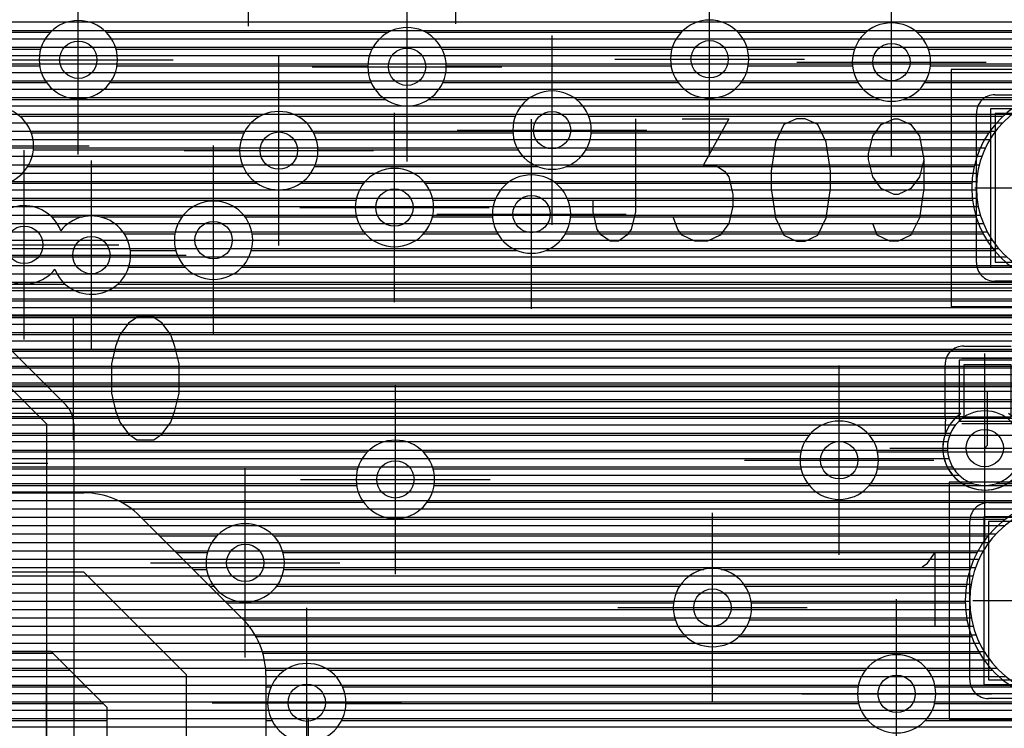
# Model space of a CAD drawing. Extents: x 25 to 291, y 23 to 136.
# Tile 83 of 147: x 46 to 57, y 83 to 91. Entities that reach past the tile are written whole.
import ezdxf

# ---------------------------------------------------------------- set-up
doc = ezdxf.new("R2010")
doc.units = 0
doc.layers.get('0').update_dxf_attribs({"linetype": 'CONTINUOUS'})
for name, color, linetype in [('copper_layer_2', 1, 'CONTINUOUS'), ('copper_layer_3', 3, 'CONTINUOUS'), ('copper_layer_bottom', 4, 'CONTINUOUS'), ('copper_layer_top', 5, 'CONTINUOUS'), ('drill_drawing', 6, 'CONTINUOUS'), ('paste_mask_top', 2, 'CONTINUOUS'), ('silkscreen_top', 1, 'CONTINUOUS'), ('solder_mask_bottom', 1, 'CONTINUOUS'), ('solder_mask_top', 1, 'CONTINUOUS')]:
    doc.layers.add(name, color=color, linetype=linetype)

# ---------------------------------------------------------------- blocks, each defined once
blk = doc.blocks.new('D20')
blk.add_circle((0, 0), 0.2)
blk = doc.blocks.new('D457')
blk.add_lwpolyline([(0.79756, 0.79756), (-0.79756, 0.79756), (-0.79756, -0.79756), (0.79756, -0.79756)], close=True)
blk = doc.blocks.new('D460')
blk.add_lwpolyline([(0.84836, 0.84836), (-0.84836, 0.84836), (-0.84836, -0.84836), (0.84836, -0.84836)], close=True)
blk = doc.blocks.new('D466')
blk.add_lwpolyline([(0.254, 0.2794), (-0.254, 0.2794), (-0.254, -0.2794), (0.254, -0.2794)], close=True)
blk = doc.blocks.new('D649')
blk.add_lwpolyline([(0.89916, 0.89916), (-0.89916, 0.89916), (-0.89916, -0.89916), (0.89916, -0.89916)], close=True)
blk = doc.blocks.new('D555')
blk.add_lwpolyline([(0.3048, 0.32766), (-0.3048, 0.32766), (-0.3048, -0.32766), (0.3048, -0.32766)], close=True)

msp = doc.modelspace()

# ---------------------------------------------------------------- linework, layer by layer
at = {"layer": 'copper_layer_2', "color": 1}
for points in [[(44.77267, 90.679959), (65.706375, 90.679959)], [(44.632715, 90.499873), (65.788164, 90.499873)], [(44.723647, 90.589789), (65.733553, 90.589789)], [(43.810262, 90.409957), (65.890018, 90.409957)], [(41.262129, 90.319787), (78.092202, 90.319787)], [(41.388621, 90.22987), (78.198374, 90.22987)], [(41.486157, 90.139954), (86.050292, 90.139954)], [(41.563881, 90.049784), (86.050292, 90.049784)], [(41.626873, 89.959868), (86.050292, 89.959868)], [(41.677927, 89.869952), (57.385573, 89.869952)], [(41.718821, 89.779782), (57.154432, 89.779782)], [(41.750826, 89.689865), (57.01651, 89.689865)], [(41.774194, 89.599949), (56.915672, 89.599949)], [(41.790196, 89.509779), (56.83744, 89.509779)], [(41.798578, 89.419863), (56.775718, 89.419863)], [(41.799594, 89.329947), (56.727203, 89.329947)], [(41.793752, 89.239776), (56.689611, 89.239776)], [(41.78029, 89.14986), (56.661671, 89.14986)], [(41.759208, 89.059944), (56.642875, 89.059944)], [(41.730251, 88.969774), (56.632461, 88.969774)], [(41.692405, 88.879858), (56.630429, 88.879858)], [(41.585979, 88.699771), (56.650495, 88.699771)], [(41.644907, 88.789942), (56.636271, 88.789942)], [(41.513335, 88.609855), (56.673101, 88.609855)], [(41.423165, 88.519939), (56.705359, 88.519939)], [(41.307595, 88.429769), (56.747523, 88.429769)], [(41.148844, 88.339853), (56.80188, 88.339853)], [(40.856236, 88.249936), (56.87046, 88.249936)], [(25.750064, 88.159766), (56.957836, 88.159766)], [(25.750064, 88.06985), (57.072898, 88.06985)], [(25.750064, 87.979934), (57.239014, 87.979934)], [(41.023622, 87.889764), (70.377191, 87.889764)], [(41.228092, 87.799848), (70.378207, 87.799848)], [(41.363729, 87.709931), (70.400559, 87.709931)], [(41.466345, 87.619761), (70.448057, 87.619761)], [(41.548133, 87.529845), (70.535687, 87.529845)], [(41.613919, 87.439929), (79.460757, 87.439929)], [(41.667513, 87.349759), (79.334265, 87.349759)], [(41.710693, 87.259843), (79.270257, 87.259843)], [(41.744475, 87.169926), (79.236474, 87.169926)], [(41.769622, 87.079756), (79.225298, 87.079756)], [(41.787148, 86.98984), (79.234442, 86.98984)], [(41.797308, 86.899924), (79.265685, 86.899924)], [(41.800102, 86.809754), (79.325883, 86.809754)], [(41.79553, 86.719837), (79.441453, 86.719837)], [(41.783846, 86.629921), (80.890272, 86.629921)], [(41.764542, 86.539751), (80.77521, 86.539751)], [(41.737363, 86.449835), (56.508763, 86.449835)], [(41.656337, 86.269749), (56.353315, 86.269749)], [(41.701549, 86.359919), (56.407671, 86.359919)], [(41.599949, 86.179832), (56.326137, 86.179832)], [(41.530861, 86.089916), (56.320549, 86.089916)], [(41.445009, 85.999746), (56.335535, 85.999746)], [(41.336043, 85.90983), (56.373889, 85.90983)], [(41.189738, 85.819914), (56.445009, 85.819914)], [(25.750064, 85.639827), (73.270765, 85.639827)], [(40.952248, 85.729743), (56.596139, 85.729743)], [(56.844044, 85.729743), (73.236728, 85.729743)], [(25.750064, 85.549911), (73.335027, 85.549911)], [(25.750064, 85.459741), (57.245618, 85.459741)], [(25.750064, 85.369825), (57.060452, 85.369825)], [(25.750064, 85.279909), (56.935484, 85.279909)], [(25.750064, 85.189738), (56.840742, 85.189738)], [(25.750064, 85.099822), (56.766066, 85.099822)], [(25.750064, 85.009906), (56.706375, 85.009906)], [(25.750064, 84.919736), (56.658877, 84.919736)], [(25.750064, 84.82982), (56.621793, 84.82982)], [(25.750064, 84.739903), (56.594107, 84.739903)], [(25.750064, 84.649733), (56.574803, 84.649733)], [(25.750064, 84.559817), (56.563627, 84.559817)], [(25.750064, 84.469901), (56.560071, 84.469901)], [(25.750064, 84.379731), (56.564389, 84.379731)], [(25.750064, 84.289815), (56.576581, 84.289815)], [(25.750064, 84.199898), (56.596901, 84.199898)], [(25.750064, 84.109728), (56.625603, 84.109728)], [(25.750064, 84.019812), (56.663957, 84.019812)], [(25.750064, 83.929896), (56.712725, 83.929896)], [(25.750064, 83.839726), (56.774194, 83.839726)], [(25.750064, 83.749809), (56.850902, 83.749809)], [(25.750064, 83.659893), (56.948438, 83.659893)], [(25.750064, 83.569723), (57.078232, 83.569723)], [(25.750064, 83.479807), (57.275591, 83.479807)], [(25.750064, 83.389891), (80.502159, 83.389891)], [(25.750064, 83.299721), (80.503429, 83.299721)], [(25.750064, 83.209804), (80.525527, 83.209804)], [(25.750064, 83.119888), (80.573025, 83.119888)]]:
    msp.add_lwpolyline(points, dxfattribs=at)
for points in [[(58.630175, 88.900178), (58.630175, 88.900178), (58.630175, 88.900178, 1), (56.630175, 88.900178), (56.630175, 88.900178), (56.630175, 88.900178, 1), (58.630175, 88.900178), (58.630175, 88.900178)], [(58.630175, 88.900178), (58.630175, 88.900178), (58.630175, 88.900178, 1), (56.630175, 88.900178), (56.630175, 88.900178), (56.630175, 88.900178, 1), (58.630175, 88.900178), (58.630175, 88.900178)], [(57.120142, 86.110236), (57.120142, 86.110236), (57.120142, 86.110236, 1), (56.320041, 86.110236), (56.320041, 86.110236), (56.320041, 86.110236, 1), (57.120142, 86.110236), (57.120142, 86.110236)], [(57.120142, 86.110236), (57.120142, 86.110236), (57.120142, 86.110236, 1), (56.320041, 86.110236), (56.320041, 86.110236), (56.320041, 86.110236, 1), (57.120142, 86.110236), (57.120142, 86.110236)], [(58.660147, 84.475235), (58.660147, 84.475235), (58.660147, 84.475235, 1), (56.560071, 84.475235), (56.560071, 84.475235), (56.560071, 84.475235, 1), (58.660147, 84.475235), (58.660147, 84.475235)], [(58.660147, 84.475235), (58.660147, 84.475235), (58.660147, 84.475235, 1), (56.560071, 84.475235), (56.560071, 84.475235), (56.560071, 84.475235, 1), (58.660147, 84.475235), (58.660147, 84.475235)]]:
    msp.add_lwpolyline(points, format="xyb", dxfattribs=at)
at = {"layer": 'copper_layer_3', "color": 3}
for points in [[(32.08001, 40.290069), (33.290069, 40.290069), (34.510033, 40.290069), (39.940056, 40.290069), (40.970028, 41.320041), (46.700025, 41.320041), (48.16002, 42.780036), (48.16002, 83.680213), (47.060198, 84.78029), (38.93015, 84.78029), (33.910084, 89.800102), (33.910084, 101.400305), (37.299975, 104.790196), (43.130048, 104.790196), (44.16002, 105.820168), (44.16002, 112.650241), (46.189992, 114.680213), (46.189992, 116.700279)], [(34.75997, 93.190246), (34.75997, 90.152146), (39.282195, 85.630175), (47.060198, 85.630175)], [(44.770638, 90.569723), (46.700787, 90.569723)], [(47.299467, 90.569723), (50.325629, 90.569723)], [(50.724409, 90.569723), (53.466091, 90.569723)], [(54.074168, 90.569723), (55.447803, 90.569723)], [(55.992634, 90.569723), (63.558293, 90.569723)], [(44.514097, 90.389891), (46.596139, 90.389891)], [(47.404115, 90.389891), (50.150368, 90.389891)], [(50.899924, 90.389891), (53.364745, 90.389891)], [(54.175514, 90.389891), (55.324105, 90.389891)], [(56.116332, 90.389891), (59.003048, 90.389891)], [(43.368047, 90.209804), (46.585217, 90.209804)], [(47.415037, 90.209804), (50.105156, 90.209804)], [(50.944882, 90.209804), (53.356109, 90.209804)], [(54.18415, 90.209804), (55.302007, 90.209804)], [(56.138176, 90.209804), (58.86157, 90.209804)], [(43.307595, 90.029972), (46.659131, 90.029972)], [(47.341123, 90.029972), (50.141224, 90.029972)], [(50.909068, 90.029972), (53.432817, 90.029972)], [(54.107442, 90.029972), (55.362459, 90.029972)], [(56.077724, 90.029972), (58.830582, 90.029972)], [(43.077216, 89.849886), (50.293371, 89.849886)], [(50.756668, 89.849886), (51.819914, 89.849886)], [(52.340361, 89.849886), (55.593091, 89.849886)], [(55.847092, 89.849886), (57.182118, 89.849886)], [(46.372619, 89.669799), (48.950724, 89.669799)], [(49.349505, 89.669799), (51.687579, 89.669799)], [(52.472441, 89.669799), (56.915926, 89.669799)], [(46.496317, 89.489967), (48.775464, 89.489967)], [(49.524765, 89.489967), (51.661163, 89.489967)], [(52.499111, 89.489967), (56.76124, 89.489967)], [(46.518161, 89.309881), (48.730251, 89.309881)], [(49.569977, 89.309881), (51.716535, 89.309881)], [(52.443739, 89.309881), (56.663449, 89.309881)], [(46.457709, 89.129794), (48.766066, 89.129794)], [(49.533909, 89.129794), (51.92507, 89.129794)], [(52.235204, 89.129794), (56.605537, 89.129794)], [(46.227076, 88.949962), (48.918466, 88.949962)], [(49.381763, 88.949962), (50.059944, 88.949962)], [(50.720345, 88.949962), (51.599949, 88.949962)], [(52.120396, 88.949962), (56.581407, 88.949962)], [(44.524511, 88.769876), (49.977648, 88.769876)], [(50.802388, 88.769876), (51.467615, 88.769876)], [(52.252477, 88.769876), (56.588265, 88.769876)], [(46.714503, 88.589789), (47.047498, 88.589789)], [(47.232664, 88.589789), (48.112268, 88.589789)], [(48.78791, 88.589789), (49.98222, 88.589789)], [(50.79807, 88.589789), (51.441199, 88.589789)], [(52.278893, 88.589789), (56.627127, 88.589789)], [(47.491745, 88.409957), (48.035814, 88.409957)], [(48.864364, 88.409957), (50.077216, 88.409957)], [(50.702819, 88.409957), (51.496571, 88.409957)], [(52.223774, 88.409957), (56.701549, 88.409957)], [(47.557277, 88.22987), (48.044958, 88.22987)], [(48.855474, 88.22987), (51.705105, 88.22987)], [(52.01524, 88.22987), (56.821946, 88.22987)], [(47.539243, 88.049784), (48.146558, 88.049784)], [(48.75362, 88.049784), (57.014224, 88.049784)], [(42.874016, 87.869952), (46.856998, 87.869952)], [(47.423165, 87.869952), (57.427737, 87.869952)], [(41.465329, 87.689865), (70.354585, 87.689865)], [(41.626365, 87.509779), (64.906274, 87.509779)], [(41.733807, 87.329947), (64.790704, 87.329947)], [(41.802896, 87.14986), (62.907798, 87.14986)], [(41.840488, 86.969774), (62.7841, 86.969774)], [(41.849632, 86.789942), (62.762002, 86.789942)], [(41.83109, 86.609855), (62.822454, 86.609855)], [(41.783338, 86.429769), (57.996444, 86.429769)], [(41.702311, 86.249936), (54.838202, 86.249936)], [(55.482093, 86.249936), (57.88062, 86.249936)], [(41.579375, 86.06985), (50.100838, 86.06985)], [(50.699517, 86.06985), (54.749809, 86.06985)], [(55.570485, 86.06985), (57.863094, 86.06985)], [(41.392685, 85.889764), (49.995936, 85.889764)], [(50.804166, 85.889764), (54.749809, 85.889764)], [(55.570231, 85.889764), (57.92888, 85.889764)], [(41.059436, 85.709931), (49.985268, 85.709931)], [(50.815088, 85.709931), (54.83871, 85.709931)], [(55.481585, 85.709931), (58.1905, 85.709931)], [(47.460757, 85.529845), (50.059182, 85.529845)], [(50.740919, 85.529845), (57.297435, 85.529845)], [(47.661163, 85.381255), (48.76124, 84.281179)], [(47.692405, 85.349759), (56.943104, 85.349759)], [(47.872492, 85.169926), (48.485903, 85.169926)], [(49.094234, 85.169926), (56.757176, 85.169926)], [(48.052578, 84.98984), (48.384557, 84.98984)], [(49.19558, 84.98984), (56.638049, 84.98984)], [(48.23241, 84.809754), (48.375921, 84.809754)], [(49.204216, 84.809754), (53.707391, 84.809754)], [(53.892812, 84.809754), (56.562357, 84.809754)], [(48.412497, 84.629921), (48.452883, 84.629921)], [(49.127254, 84.629921), (53.448565, 84.629921)], [(54.151638, 84.629921), (56.520955, 84.629921)], [(48.592583, 84.449835), (53.383033, 84.449835)], [(54.21717, 84.449835), (56.510287, 84.449835)], [(48.772416, 84.269749), (53.400813, 84.269749)], [(54.19939, 84.269749), (56.529337, 84.269749)], [(48.90475, 84.089916), (53.517145, 84.089916)], [(54.083058, 84.089916), (56.579883, 84.089916)], [(47.310135, 81.269749), (47.310135, 83.328169), (46.707899, 83.93015), (45.799086, 83.93015)], [(45.836932, 83.90983), (46.728219, 83.90983)], [(48.97841, 83.90983), (56.666497, 83.90983)], [(45.999746, 83.729743), (46.908306, 83.729743)], [(49.008636, 83.729743), (49.217424, 83.729743)], [(49.01016, 83.680213), (49.01016, 76.85395)], [(49.682753, 83.729743), (55.441199, 83.729743)], [(56.10922, 83.729743), (56.801118, 83.729743)], [(46.040132, 83.549911), (47.088392, 83.549911)], [(49.01016, 83.549911), (49.065786, 83.549911)], [(49.834392, 83.549911), (55.361697, 83.549911)], [(56.188468, 83.549911), (57.01524, 83.549911)], [(45.999492, 83.369825), (47.268225, 83.369825)], [(49.01016, 83.369825), (49.030226, 83.369825)], [(49.869952, 83.369825), (55.368555, 83.369825)], [(56.18161, 83.369825), (65.179832, 83.369825)], [(45.835916, 83.189738), (47.310135, 83.189738)], [(49.01016, 83.189738), (49.075692, 83.189738)], [(49.824486, 83.189738), (55.466853, 83.189738)], [(56.083312, 83.189738), (65.268733, 83.189738)]]:
    msp.add_lwpolyline(points, dxfattribs=at)
for points in [[(54.189992, 90.280163), (54.189992, 90.280163), (54.189992, 90.280163, 1), (53.350267, 90.280163), (53.350267, 90.280163), (53.350267, 90.280163, 1), (54.189992, 90.280163), (54.189992, 90.280163)], [(54.189992, 90.280163), (54.189992, 90.280163), (54.189992, 90.280163, 1), (53.350267, 90.280163), (53.350267, 90.280163), (53.350267, 90.280163, 1), (54.189992, 90.280163), (54.189992, 90.280163)], [(47.420117, 90.275083), (47.420117, 90.275083), (47.420117, 90.275083, 1), (46.579883, 90.275083), (46.579883, 90.275083), (46.579883, 90.275083, 1), (47.420117, 90.275083), (47.420117, 90.275083)], [(47.420117, 90.275083), (47.420117, 90.275083), (47.420117, 90.275083, 1), (46.579883, 90.275083), (46.579883, 90.275083), (46.579883, 90.275083, 1), (47.420117, 90.275083), (47.420117, 90.275083)], [(50.945136, 90.200152), (50.945136, 90.200152), (50.945136, 90.200152, 1), (50.104902, 90.200152), (50.104902, 90.200152), (50.104902, 90.200152, 1), (50.945136, 90.200152), (50.945136, 90.200152)], [(50.945136, 90.200152), (50.945136, 90.200152), (50.945136, 90.200152, 1), (50.104902, 90.200152), (50.104902, 90.200152), (50.104902, 90.200152, 1), (50.945136, 90.200152), (50.945136, 90.200152)], [(56.140208, 90.250191), (56.140208, 90.250191), (56.140208, 90.250191, 1), (55.299975, 90.250191), (55.299975, 90.250191), (55.299975, 90.250191, 1), (56.140208, 90.250191), (56.140208, 90.250191)], [(56.140208, 90.250191), (56.140208, 90.250191), (56.140208, 90.250191, 1), (55.299975, 90.250191), (55.299975, 90.250191), (55.299975, 90.250191, 1), (56.140208, 90.250191), (56.140208, 90.250191)], [(52.500127, 89.520193), (52.500127, 89.520193), (52.500127, 89.520193, 1), (51.659893, 89.520193), (51.659893, 89.520193), (51.659893, 89.520193, 1), (52.500127, 89.520193), (52.500127, 89.520193)], [(52.500127, 89.520193), (52.500127, 89.520193), (52.500127, 89.520193, 1), (51.659893, 89.520193), (51.659893, 89.520193), (51.659893, 89.520193, 1), (52.500127, 89.520193), (52.500127, 89.520193)], [(58.680213, 88.900178), (58.680213, 88.900178), (58.680213, 88.900178, 1), (56.580137, 88.900178), (56.580137, 88.900178), (56.580137, 88.900178, 1), (58.680213, 88.900178), (58.680213, 88.900178)], [(58.680213, 88.900178), (58.680213, 88.900178), (58.680213, 88.900178, 1), (56.580137, 88.900178), (56.580137, 88.900178), (56.580137, 88.900178, 1), (58.680213, 88.900178), (58.680213, 88.900178)], [(46.520193, 89.350267), (46.520193, 89.350267), (46.520193, 89.350267, 1), (45.679959, 89.350267), (45.679959, 89.350267), (45.679959, 89.350267, 1), (46.520193, 89.350267), (46.520193, 89.350267)], [(46.520193, 89.350267), (46.520193, 89.350267), (46.520193, 89.350267, 1), (45.679959, 89.350267), (45.679959, 89.350267), (45.679959, 89.350267, 1), (46.520193, 89.350267), (46.520193, 89.350267)], [(49.570231, 89.300229), (49.570231, 89.300229), (49.570231, 89.300229, 1), (48.729997, 89.300229), (48.729997, 89.300229), (48.729997, 89.300229, 1), (49.570231, 89.300229), (49.570231, 89.300229)], [(49.570231, 89.300229), (49.570231, 89.300229), (49.570231, 89.300229, 1), (48.729997, 89.300229), (48.729997, 89.300229), (48.729997, 89.300229, 1), (49.570231, 89.300229), (49.570231, 89.300229)], [(50.810008, 88.690119), (50.810008, 88.690119), (50.810008, 88.690119, 1), (49.970282, 88.690119), (49.970282, 88.690119), (49.970282, 88.690119, 1), (50.810008, 88.690119), (50.810008, 88.690119)], [(50.810008, 88.690119), (50.810008, 88.690119), (50.810008, 88.690119, 1), (49.970282, 88.690119), (49.970282, 88.690119), (49.970282, 88.690119, 1), (50.810008, 88.690119), (50.810008, 88.690119)], [(52.280163, 88.620269), (52.280163, 88.620269), (52.280163, 88.620269, 1), (51.439929, 88.620269), (51.439929, 88.620269), (51.439929, 88.620269, 1), (52.280163, 88.620269), (52.280163, 88.620269)], [(52.280163, 88.620269), (52.280163, 88.620269), (52.280163, 88.620269, 1), (51.439929, 88.620269), (51.439929, 88.620269), (51.439929, 88.620269, 1), (52.280163, 88.620269), (52.280163, 88.620269)], [(46.811786, 88.441961), (46.811786, 88.441961, 3.749709), (46.748539, 88.028448), (46.748539, 88.028448)], [(48.870206, 88.340107), (48.870206, 88.340107), (48.870206, 88.340107, 1), (48.029972, 88.340107), (48.029972, 88.340107), (48.029972, 88.340107, 1), (48.870206, 88.340107), (48.870206, 88.340107)], [(48.870206, 88.340107), (48.870206, 88.340107), (48.870206, 88.340107, 1), (48.029972, 88.340107), (48.029972, 88.340107), (48.029972, 88.340107, 1), (48.870206, 88.340107), (48.870206, 88.340107)], [(46.748539, 88.028448), (46.748539, 88.028448), (46.748539, 88.028448, 3.749453), (46.811786, 88.441961), (46.811786, 88.441961)], [(55.580137, 85.980188), (55.580137, 85.980188), (55.580137, 85.980188, 1), (54.739903, 85.980188), (54.739903, 85.980188), (54.739903, 85.980188, 1), (55.580137, 85.980188), (55.580137, 85.980188)], [(55.580137, 85.980188), (55.580137, 85.980188), (55.580137, 85.980188, 1), (54.739903, 85.980188), (54.739903, 85.980188), (54.739903, 85.980188, 1), (55.580137, 85.980188), (55.580137, 85.980188)], [(50.820168, 85.77521), (50.820168, 85.77521), (50.820168, 85.77521, 1), (49.979934, 85.77521), (49.979934, 85.77521), (49.979934, 85.77521, 1), (50.820168, 85.77521), (50.820168, 85.77521)], [(50.820168, 85.77521), (50.820168, 85.77521), (50.820168, 85.77521, 1), (49.979934, 85.77521), (49.979934, 85.77521), (49.979934, 85.77521, 1), (50.820168, 85.77521), (50.820168, 85.77521)], [(47.661163, 85.381255), (47.661163, 85.381255), (47.661163, 85.381255, 0.198924), (47.060198, 85.630175), (47.060198, 85.630175)], [(58.710185, 84.475235), (58.710185, 84.475235), (58.710185, 84.475235, 1), (56.510033, 84.475235), (56.510033, 84.475235), (56.510033, 84.475235, 1), (58.710185, 84.475235), (58.710185, 84.475235)], [(58.710185, 84.475235), (58.710185, 84.475235), (58.710185, 84.475235, 1), (56.510033, 84.475235), (56.510033, 84.475235), (56.510033, 84.475235, 1), (58.710185, 84.475235), (58.710185, 84.475235)], [(49.210058, 84.880112), (49.210058, 84.880112), (49.210058, 84.880112, 1), (48.370333, 84.880112), (48.370333, 84.880112), (48.370333, 84.880112, 1), (49.210058, 84.880112), (49.210058, 84.880112)], [(49.210058, 84.880112), (49.210058, 84.880112), (49.210058, 84.880112, 1), (48.370333, 84.880112), (48.370333, 84.880112), (48.370333, 84.880112, 1), (49.210058, 84.880112), (49.210058, 84.880112)], [(54.220218, 84.400051), (54.220218, 84.400051), (54.220218, 84.400051, 1), (53.379985, 84.400051), (53.379985, 84.400051), (53.379985, 84.400051, 1), (54.220218, 84.400051), (54.220218, 84.400051)], [(54.220218, 84.400051), (54.220218, 84.400051), (54.220218, 84.400051, 1), (53.379985, 84.400051), (53.379985, 84.400051), (53.379985, 84.400051, 1), (54.220218, 84.400051), (54.220218, 84.400051)], [(49.01016, 83.680213), (49.01016, 83.680213), (49.01016, 83.680213, 0.19896), (48.76124, 84.281179), (48.76124, 84.281179)], [(56.195072, 83.475235), (56.195072, 83.475235), (56.195072, 83.475235, 1), (55.355347, 83.475235), (55.355347, 83.475235), (55.355347, 83.475235, 1), (56.195072, 83.475235), (56.195072, 83.475235)], [(56.195072, 83.475235), (56.195072, 83.475235), (56.195072, 83.475235, 1), (55.355347, 83.475235), (55.355347, 83.475235), (55.355347, 83.475235, 1), (56.195072, 83.475235), (56.195072, 83.475235)], [(49.870206, 83.380239), (49.870206, 83.380239), (49.870206, 83.380239, 1), (49.029972, 83.380239), (49.029972, 83.380239), (49.029972, 83.380239, 1), (49.870206, 83.380239), (49.870206, 83.380239)], [(49.870206, 83.380239), (49.870206, 83.380239), (49.870206, 83.380239, 1), (49.029972, 83.380239), (49.029972, 83.380239), (49.029972, 83.380239, 1), (49.870206, 83.380239), (49.870206, 83.380239)]]:
    msp.add_lwpolyline(points, format="xyb", dxfattribs=at)
at = {"layer": 'copper_layer_bottom', "color": 4}
for points in [[(46.22606, 90.679959), (65.655575, 90.679959)], [(31.729997, 89.580137), (37.740157, 83.570231), (41.610109, 83.570231), (45.580137, 87.540259), (61.790196, 87.540259), (62.900178, 88.650241), (68.800102, 88.650241), (68.975108, 88.825248), (72.375159, 88.825248), (72.675133, 88.525273), (74.050038, 88.525273), (76.100076, 90.575057), (78.400051, 90.575057)], [(46.046228, 90.499873), (65.726187, 90.499873)], [(46.136144, 90.589789), (65.679705, 90.589789)], [(45.956058, 90.409957), (65.80569, 90.409957)], [(45.866142, 90.319787), (65.968504, 90.319787)], [(45.776226, 90.22987), (66.160274, 90.22987)], [(45.686055, 90.139954), (66.323343, 90.139954)], [(45.596139, 90.049784), (71.490221, 90.049784)], [(45.416053, 89.869952), (56.724155, 89.869952)], [(45.506223, 89.959868), (71.580391, 89.959868)], [(56.830074, 89.900178), (58.430023, 89.900178)], [(45.326137, 89.779782), (56.646685, 89.779782)], [(45.23622, 89.689865), (56.630175, 89.689865)], [(56.630175, 88.100076), (56.630175, 89.700279)], [(45.14605, 89.599949), (56.630175, 89.599949)], [(45.056134, 89.509779), (56.630175, 89.509779)], [(31.320041, 89.400305), (37.510033, 83.210058), (41.810008, 83.210058), (45.755144, 87.155194), (61.93015, 87.155194), (63.050038, 88.275083), (69.375159, 88.275083), (69.475235, 88.375159)], [(44.876048, 89.329947), (56.630175, 89.329947)], [(44.966218, 89.419863), (56.630175, 89.419863)], [(44.786132, 89.239776), (56.630175, 89.239776)], [(30.91999, 89.210058), (37.280163, 82.85014), (41.980188, 82.85014), (45.900178, 86.77013), (62.08001, 86.77013), (63.210058, 87.900178), (69.800102, 87.900178), (70.225044, 88.325121)], [(44.696215, 89.14986), (56.630175, 89.14986)], [(44.606045, 89.059944), (56.630175, 89.059944)], [(44.494031, 88.969774), (56.630175, 88.969774)], [(41.692405, 88.879858), (56.630175, 88.879858)], [(45.580137, 87.830074), (61.670053, 87.830074), (62.694945, 88.85522)], [(41.585979, 88.699771), (56.630175, 88.699771)], [(41.644907, 88.789942), (56.630175, 88.789942)], [(41.513335, 88.609855), (56.630175, 88.609855)], [(41.423165, 88.519939), (56.630175, 88.519939)], [(41.307595, 88.429769), (56.630175, 88.429769)], [(41.148844, 88.339853), (56.630175, 88.339853)], [(40.856236, 88.249936), (56.630175, 88.249936)], [(33.560579, 88.159766), (56.630175, 88.159766)], [(33.650495, 88.06985), (56.632461, 88.06985)], [(33.740411, 87.979934), (56.670307, 87.979934)], [(41.023622, 87.889764), (61.729743, 87.889764)], [(58.430023, 87.900178), (56.830074, 87.900178)], [(56.464059, 86.480061), (46.02032, 86.480061), (42.185166, 82.645161)], [(45.98984, 86.449835), (56.424943, 86.449835)], [(45.810008, 86.269749), (56.299467, 86.269749)], [(45.899924, 86.359919), (56.345695, 86.359919)], [(45.719837, 86.179832), (56.275591, 86.179832)], [(45.629921, 86.089916), (56.270511, 86.089916)], [(45.540005, 85.999746), (56.283719, 85.999746)], [(45.449835, 85.90983), (56.317247, 85.90983)], [(45.359919, 85.819914), (56.376175, 85.819914)], [(45.179832, 85.639827), (58.098044, 85.639827)], [(45.270003, 85.729743), (56.479553, 85.729743)], [(45.089916, 85.549911), (58.008128, 85.549911)], [(56.760224, 85.525273), (57.983236, 85.525273)], [(45, 85.459741), (56.612141, 85.459741)], [(44.90983, 85.369825), (56.565151, 85.369825)], [(56.560071, 83.625095), (56.560071, 85.325121)], [(44.819914, 85.279909), (56.560071, 85.279909)], [(44.729997, 85.189738), (56.560071, 85.189738)], [(44.549911, 85.009906), (56.560071, 85.009906)], [(44.639827, 85.099822), (56.560071, 85.099822)], [(44.459995, 84.919736), (56.560071, 84.919736)], [(44.369825, 84.82982), (56.560071, 84.82982)], [(44.279909, 84.739903), (56.560071, 84.739903)], [(44.189992, 84.649733), (56.560071, 84.649733)], [(44.009906, 84.469901), (56.560071, 84.469901)], [(44.099822, 84.559817), (56.560071, 84.559817)], [(43.91999, 84.379731), (56.560071, 84.379731)], [(43.82982, 84.289815), (56.560071, 84.289815)], [(43.739903, 84.199898), (56.560071, 84.199898)], [(43.649987, 84.109728), (56.560071, 84.109728)], [(43.559817, 84.019812), (56.560071, 84.019812)], [(43.379985, 83.839726), (56.560071, 83.839726)], [(43.469901, 83.929896), (56.560071, 83.929896)], [(43.289815, 83.749809), (56.560071, 83.749809)], [(43.199898, 83.659893), (56.560071, 83.659893)], [(43.109982, 83.569723), (56.567945, 83.569723)], [(43.019812, 83.479807), (56.622809, 83.479807)], [(58.459995, 83.425197), (56.760224, 83.425197)], [(42.929896, 83.389891), (72.02413, 83.389891)], [(42.749809, 83.209804), (72.203962, 83.209804)], [(42.83998, 83.299721), (72.114046, 83.299721)], [(42.659893, 83.119888), (72.294133, 83.119888)]]:
    msp.add_lwpolyline(points, dxfattribs=at)
for points in [[(56.830074, 89.900178), (56.830074, 89.900178), (56.830074, 89.900178, 0.414214), (56.630175, 89.700279), (56.630175, 89.700279)], [(56.630175, 88.100076), (56.630175, 88.100076), (56.630175, 88.100076, 0.414214), (56.830074, 87.900178), (56.830074, 87.900178)], [(56.464059, 86.480061), (56.464059, 86.480061), (56.464059, 86.480061, 3.199678), (56.976378, 86.480061), (56.976378, 86.480061)], [(56.760224, 85.525273), (56.760224, 85.525273), (56.760224, 85.525273, 0.414214), (56.560071, 85.325121), (56.560071, 85.325121)], [(56.560071, 83.625095), (56.560071, 83.625095), (56.560071, 83.625095, 0.415111), (56.760224, 83.425197), (56.760224, 83.425197)]]:
    msp.add_lwpolyline(points, format="xyb", dxfattribs=at)
at = {"layer": 'copper_layer_top', "color": 5}
for points in [[(45.280163, 103.130302), (45.280163, 87.750064), (46.660147, 86.370079), (46.660147, 82.550165)], [(45.569977, 97.737363), (45.569977, 87.870206), (46.865126, 86.575311)], [(45.569977, 90.679959), (64.769622, 90.679959)], [(45.569977, 90.589789), (64.679705, 90.589789)], [(45.569977, 90.499873), (64.259843, 90.499873)], [(45.569977, 90.409957), (64.22225, 90.409957)], [(45.569977, 90.319787), (64.220218, 90.319787)], [(45.569977, 90.22987), (64.220218, 90.22987)], [(45.569977, 90.139954), (64.220218, 90.139954)], [(45.569977, 90.049784), (64.220218, 90.049784)], [(45.569977, 89.959868), (64.220218, 89.959868)], [(45.569977, 89.869952), (56.724155, 89.869952)], [(56.830074, 89.900178), (58.430023, 89.900178)], [(45.569977, 89.779782), (56.646685, 89.779782)], [(45.569977, 89.689865), (56.630175, 89.689865)], [(56.630175, 88.100076), (56.630175, 89.700279)], [(45.569977, 89.599949), (56.630175, 89.599949)], [(45.569977, 89.509779), (56.630175, 89.509779)], [(45.569977, 89.419863), (56.630175, 89.419863)], [(45.569977, 89.329947), (56.630175, 89.329947)], [(45.569977, 89.239776), (56.630175, 89.239776)], [(45.569977, 89.14986), (56.630175, 89.14986)], [(45.569977, 89.059944), (56.630175, 89.059944)], [(45.569977, 88.969774), (56.630175, 88.969774)], [(45.569977, 88.879858), (56.630175, 88.879858)], [(45.569977, 88.789942), (56.630175, 88.789942)], [(45.569977, 88.699771), (56.630175, 88.699771)], [(45.569977, 88.609855), (56.630175, 88.609855)], [(45.569977, 88.519939), (56.630175, 88.519939)], [(45.569977, 88.429769), (56.630175, 88.429769)], [(45.569977, 88.339853), (56.630175, 88.339853)], [(45.569977, 88.249936), (56.630175, 88.249936)], [(45.569977, 88.159766), (56.630175, 88.159766)], [(45.569977, 88.06985), (56.632461, 88.06985)], [(45.569977, 87.979934), (56.670307, 87.979934)], [(45.569977, 87.889764), (57.180086, 87.889764)], [(57.180086, 87.102108), (57.180086, 87.900178), (56.830074, 87.900178)], [(45.640589, 87.799848), (57.180086, 87.799848)], [(45.730505, 87.709931), (57.180086, 87.709931)], [(45.820676, 87.619761), (57.180086, 87.619761)], [(45.910592, 87.529845), (57.180086, 87.529845)], [(46.000508, 87.439929), (57.180086, 87.439929)], [(46.090678, 87.349759), (57.180086, 87.349759)], [(46.180594, 87.259843), (57.180086, 87.259843)], [(46.270511, 87.169926), (56.381509, 87.169926)], [(56.495047, 87.205232), (57.00508, 87.205232)], [(46.360681, 87.079756), (56.309627, 87.079756)], [(56.295149, 86.445263), (56.295149, 87.00508)], [(46.450597, 86.98984), (56.295149, 86.98984)], [(46.540513, 86.899924), (56.295149, 86.899924)], [(46.630429, 86.809754), (56.295149, 86.809754)], [(46.720599, 86.719837), (56.295149, 86.719837)], [(56.720091, 86.110236), (56.750064, 86.140208), (56.750064, 86.725171)], [(46.810516, 86.629921), (56.295149, 86.629921)], [(46.895352, 86.539751), (56.295149, 86.539751)], [(46.93904, 86.449835), (56.295149, 86.449835)], [(46.950216, 86.370079), (46.950216, 82.894336)], [(56.300229, 86.271781), (56.300229, 86.400813)], [(46.950216, 86.359919), (56.300229, 86.359919)], [(46.950216, 86.269749), (56.299467, 86.269749)], [(46.950216, 86.179832), (56.275591, 86.179832)], [(46.950216, 86.089916), (56.270511, 86.089916)], [(46.950216, 85.999746), (56.283719, 85.999746)], [(46.950216, 85.90983), (56.317247, 85.90983)], [(46.950216, 85.819914), (56.376175, 85.819914)], [(46.950216, 85.729743), (56.479553, 85.729743)], [(46.950216, 85.639827), (60.724917, 85.639827)], [(46.950216, 85.549911), (60.634747, 85.549911)], [(56.760224, 85.525273), (58.459995, 85.525273)], [(46.950216, 85.459741), (56.612141, 85.459741)], [(46.950216, 85.369825), (56.565151, 85.369825)], [(56.560071, 83.625095), (56.560071, 85.325121)], [(46.950216, 85.279909), (56.560071, 85.279909)], [(46.950216, 85.189738), (56.560071, 85.189738)], [(46.950216, 85.099822), (56.560071, 85.099822)], [(46.950216, 85.009906), (56.560071, 85.009906)], [(46.950216, 84.919736), (56.560071, 84.919736)], [(46.950216, 84.82982), (56.560071, 84.82982)], [(46.950216, 84.739903), (56.560071, 84.739903)], [(46.950216, 84.649733), (56.560071, 84.649733)], [(46.950216, 84.559817), (56.560071, 84.559817)], [(46.950216, 84.469901), (56.560071, 84.469901)], [(46.950216, 84.379731), (56.560071, 84.379731)], [(46.950216, 84.289815), (56.560071, 84.289815)], [(46.950216, 84.199898), (56.560071, 84.199898)], [(46.950216, 84.109728), (56.560071, 84.109728)], [(46.950216, 84.019812), (56.560071, 84.019812)], [(46.950216, 83.929896), (56.560071, 83.929896)], [(46.950216, 83.839726), (56.560071, 83.839726)], [(46.950216, 83.749809), (56.560071, 83.749809)], [(46.950216, 83.659893), (56.560071, 83.659893)], [(46.950216, 83.569723), (56.567945, 83.569723)], [(46.950216, 83.479807), (56.622809, 83.479807)], [(58.459995, 83.425197), (56.760224, 83.425197)], [(46.950216, 83.389891), (68.317501, 83.389891)], [(46.950216, 83.299721), (71.06477, 83.299721)], [(46.950216, 83.209804), (70.9746, 83.209804)], [(46.950216, 83.119888), (70.884684, 83.119888)]]:
    msp.add_lwpolyline(points, dxfattribs=at)
for points in [[(56.830074, 89.900178), (56.830074, 89.900178), (56.830074, 89.900178, 0.414214), (56.630175, 89.700279), (56.630175, 89.700279)], [(56.630175, 88.100076), (56.630175, 88.100076), (56.630175, 88.100076, 0.414214), (56.830074, 87.900178), (56.830074, 87.900178)], [(56.495047, 87.205232), (56.495047, 87.205232), (56.495047, 87.205232, 0.415111), (56.295149, 87.00508), (56.295149, 87.00508)], [(46.950216, 86.370079), (46.950216, 86.370079), (46.950216, 86.370079, 0.199099), (46.865126, 86.575311), (46.865126, 86.575311)], [(56.295149, 86.445263), (56.295149, 86.445263), (56.295149, 86.445263, 0.057781), (56.300229, 86.400813), (56.300229, 86.400813)], [(56.300229, 86.271781), (56.300229, 86.271781), (56.300229, 86.271781, 0.809852), (57.038354, 85.791974), (57.038354, 85.791974)], [(56.760224, 85.525273), (56.760224, 85.525273), (56.760224, 85.525273, 0.414214), (56.560071, 85.325121), (56.560071, 85.325121)], [(56.560071, 83.625095), (56.560071, 83.625095), (56.560071, 83.625095, 0.415111), (56.760224, 83.425197), (56.760224, 83.425197)]]:
    msp.add_lwpolyline(points, format="xyb", dxfattribs=at)
at = {"layer": 'drill_drawing', "color": 6}
for points in [[(48.824994, 90.634239), (48.824994, 92.666243)], [(51.050038, 90.659131), (51.050038, 92.691135)], [(47, 89.259081), (47, 91.291085)], [(53.77013, 89.264161), (53.77013, 91.296165)], [(55.720091, 89.234188), (55.720091, 91.266193)], [(50.525019, 89.18415), (50.525019, 91.216154)], [(52.08001, 88.504191), (52.08001, 90.536195)], [(49.150114, 88.284227), (49.150114, 90.316231)], [(52.754128, 90.280163), (54.786132, 90.280163)], [(45.983998, 90.275083), (48.016002, 90.275083)], [(49.509017, 90.200152), (51.541021, 90.200152)], [(54.704089, 90.250191), (56.736093, 90.250191)], [(50.390145, 87.674117), (50.390145, 89.706121)], [(51.860046, 87.604267), (51.860046, 89.636271)], [(51.064008, 89.520193), (53.096012, 89.520193)], [(45.084074, 89.350267), (47.116078, 89.350267)], [(48.450089, 87.324105), (48.450089, 89.356109)], [(46.420117, 87.274067), (46.420117, 89.306071)], [(48.134112, 89.300229), (50.166116, 89.300229)], [(47.140208, 87.164084), (47.140208, 89.196088)], [(56.614173, 88.900178), (58.646177, 88.900178)], [(49.374143, 88.690119), (51.406147, 88.690119)], [(50.844044, 88.620269), (52.876048, 88.620269)], [(45.404115, 88.290069), (47.436119, 88.290069)], [(47.434087, 88.340107), (49.466091, 88.340107)], [(46.124206, 88.180086), (48.15621, 88.180086)], [(56.720091, 85.094234), (56.720091, 87.126238)], [(55.16002, 84.964186), (55.16002, 86.99619)], [(50.400051, 84.759208), (50.400051, 86.791212)], [(55.704089, 86.110236), (57.736093, 86.110236)], [(54.144018, 85.980188), (56.176022, 85.980188)], [(48.790196, 83.86411), (48.790196, 85.896114)], [(49.384049, 85.77521), (51.416053, 85.77521)], [(53.800102, 83.384049), (53.800102, 85.416053)], [(47.774194, 84.880112), (49.806198, 84.880112)], [(55.77521, 82.459233), (55.77521, 84.491237)], [(56.594107, 84.475235), (58.626111, 84.475235)], [(49.450089, 82.364237), (49.450089, 84.396241)], [(52.7841, 84.400051), (54.816104, 84.400051)], [(44.604013, 83.550165), (46.636017, 83.550165)], [(46.660147, 81.534163), (46.660147, 83.566167)], [(54.759208, 83.475235), (56.791212, 83.475235)], [(48.434087, 83.380239), (50.466091, 83.380239)], [(49.470155, 81.18415), (49.470155, 83.216154)]]:
    msp.add_lwpolyline(points, dxfattribs=at)
at = {"layer": 'silkscreen_top', "color": 1}
for points in [[(58.646177, 90.17018), (56.360173, 90.17018), (56.360173, 87.630175), (58.646177, 87.630175)], [(52.9746, 89.642621), (52.9746, 88.642621), (52.929134, 88.455169), (52.883668, 88.392685), (52.792736, 88.330201), (52.701803, 88.330201), (52.611125, 88.392685), (52.565659, 88.455169), (52.520193, 88.642621), (52.520193, 88.76759)], [(53.474727, 89.642621), (53.9746, 89.642621), (53.701803, 89.142748), (53.838202, 89.142748), (53.929134, 89.080264), (53.9746, 89.01778), (54.020066, 88.830074), (54.020066, 88.705105), (53.9746, 88.517653), (53.883668, 88.392685), (53.747269, 88.330201), (53.611125, 88.330201), (53.474727, 88.392685), (53.429261, 88.455169), (53.383795, 88.580137)], [(54.701803, 89.642621), (54.565659, 89.580137), (54.474727, 89.392685), (54.429261, 89.080264), (54.429261, 88.892558), (54.474727, 88.580137), (54.565659, 88.392685), (54.701803, 88.330201), (54.792736, 88.330201), (54.929134, 88.392685), (55.020066, 88.580137), (55.065532, 88.892558), (55.065532, 89.080264), (55.020066, 89.392685), (54.929134, 89.580137), (54.792736, 89.642621), (54.701803, 89.642621)], [(56.065532, 89.205232), (56.020066, 89.01778), (55.929134, 88.892558), (55.792736, 88.830074), (55.747269, 88.830074), (55.611125, 88.892558), (55.520193, 89.01778), (55.474727, 89.205232), (55.474727, 89.267717), (55.520193, 89.455169), (55.611125, 89.580137), (55.747269, 89.642621), (55.792736, 89.642621), (55.929134, 89.580137), (56.020066, 89.455169), (56.065532, 89.205232), (56.065532, 88.892558), (56.020066, 88.580137), (55.929134, 88.392685), (55.792736, 88.330201), (55.701803, 88.330201), (55.565659, 88.392685), (55.520193, 88.517653)], [(46.945644, 87.512573), (46.945644, 86.200152)], [(47.627381, 87.512573), (47.536449, 87.450089), (47.445517, 87.325121), (47.400051, 87.200152), (47.354585, 87.0127), (47.354585, 86.700279), (47.400051, 86.512573), (47.445517, 86.387605), (47.536449, 86.262637), (47.627381, 86.200152), (47.809246, 86.200152), (47.900178, 86.262637), (47.99111, 86.387605), (48.036576, 86.512573), (48.081788, 86.700279), (48.081788, 87.0127), (48.036576, 87.200152), (47.99111, 87.325121), (47.900178, 87.450089), (47.809246, 87.512573), (47.627381, 87.512573)], [(56.475235, 87.075184), (57.900178, 87.075184)], [(56.475235, 86.375159), (57.92507, 86.375159)], [(45.718313, 85.950216), (46.672847, 85.950216)], [(56.340107, 83.205232), (63.960122, 83.205232), (63.960122, 85.745237), (56.340107, 85.745237), (56.340107, 83.205232)], [(56.050038, 84.837694), (56.104648, 84.875286), (56.186436, 84.987554), (56.186436, 84.200152)]]:
    msp.add_lwpolyline(points, dxfattribs=at)

# ---------------------------------------------------------------- block references
at = {"layer": 'copper_layer_2'}
for p in [(47, 90.275083), (50.525019, 90.200152), (53.77013, 90.280163), (55.720091, 90.250191), (52.08001, 89.520193), (49.150114, 89.300229), (50.390145, 88.690119), (51.860046, 88.620269), (46.420117, 88.290069), (48.450089, 88.340107), (47.140208, 88.180086), (55.16002, 85.980188), (50.400051, 85.77521), (48.790196, 84.880112), (53.800102, 84.400051), (55.77521, 83.475235), (49.450089, 83.380239)]:
    msp.add_blockref('D20', p, dxfattribs=at)
at = {"layer": 'copper_layer_3'}
msp.add_blockref('D20', (56.720091, 86.110236), dxfattribs=at)
at = {"layer": 'copper_layer_bottom'}
for name, p in [('D20', (47, 90.275083)), ('D20', (50.525019, 90.200152)), ('D20', (53.77013, 90.280163)), ('D20', (55.720091, 90.250191)), ('D20', (52.08001, 89.520193)), ('D457', (57.630175, 88.900178)), ('D20', (49.150114, 89.300229)), ('D20', (50.390145, 88.690119)), ('D20', (51.860046, 88.620269)), ('D20', (46.420117, 88.290069)), ('D20', (48.450089, 88.340107)), ('D20', (47.140208, 88.180086)), ('D20', (56.720091, 86.110236)), ('D20', (55.16002, 85.980188)), ('D20', (50.400051, 85.77521)), ('D460', (57.610109, 84.475235)), ('D20', (48.790196, 84.880112)), ('D20', (53.800102, 84.400051)), ('D20', (55.77521, 83.475235)), ('D20', (49.450089, 83.380239))]:
    msp.add_blockref(name, p, dxfattribs=at)
at = {"layer": 'copper_layer_top'}
for name, p in [('D20', (47, 90.275083)), ('D20', (50.525019, 90.200152)), ('D20', (53.77013, 90.280163)), ('D20', (55.720091, 90.250191)), ('D20', (52.08001, 89.520193)), ('D457', (57.630175, 88.900178)), ('D20', (49.150114, 89.300229)), ('D20', (50.390145, 88.690119)), ('D20', (51.860046, 88.620269)), ('D20', (46.420117, 88.290069)), ('D20', (48.450089, 88.340107)), ('D20', (47.140208, 88.180086)), ('D466', (56.750064, 86.725171)), ('D20', (56.720091, 86.110236)), ('D20', (55.16002, 85.980188)), ('D20', (50.400051, 85.77521)), ('D460', (57.610109, 84.475235)), ('D20', (48.790196, 84.880112)), ('D20', (53.800102, 84.400051)), ('D20', (55.77521, 83.475235)), ('D20', (49.450089, 83.380239))]:
    msp.add_blockref(name, p, dxfattribs=at)
at = {"layer": 'paste_mask_top'}
msp.add_blockref('D466', (56.750064, 86.725171), dxfattribs=at)
at = {"layer": 'solder_mask_bottom'}
for name, p in [('D460', (57.630175, 88.900178)), ('D649', (57.610109, 84.475235))]:
    msp.add_blockref(name, p, dxfattribs=at)
at = {"layer": 'solder_mask_top'}
for name, p in [('D460', (57.630175, 88.900178)), ('D555', (56.750064, 86.725171)), ('D649', (57.610109, 84.475235))]:
    msp.add_blockref(name, p, dxfattribs=at)

doc.saveas('drawing.dxf')
